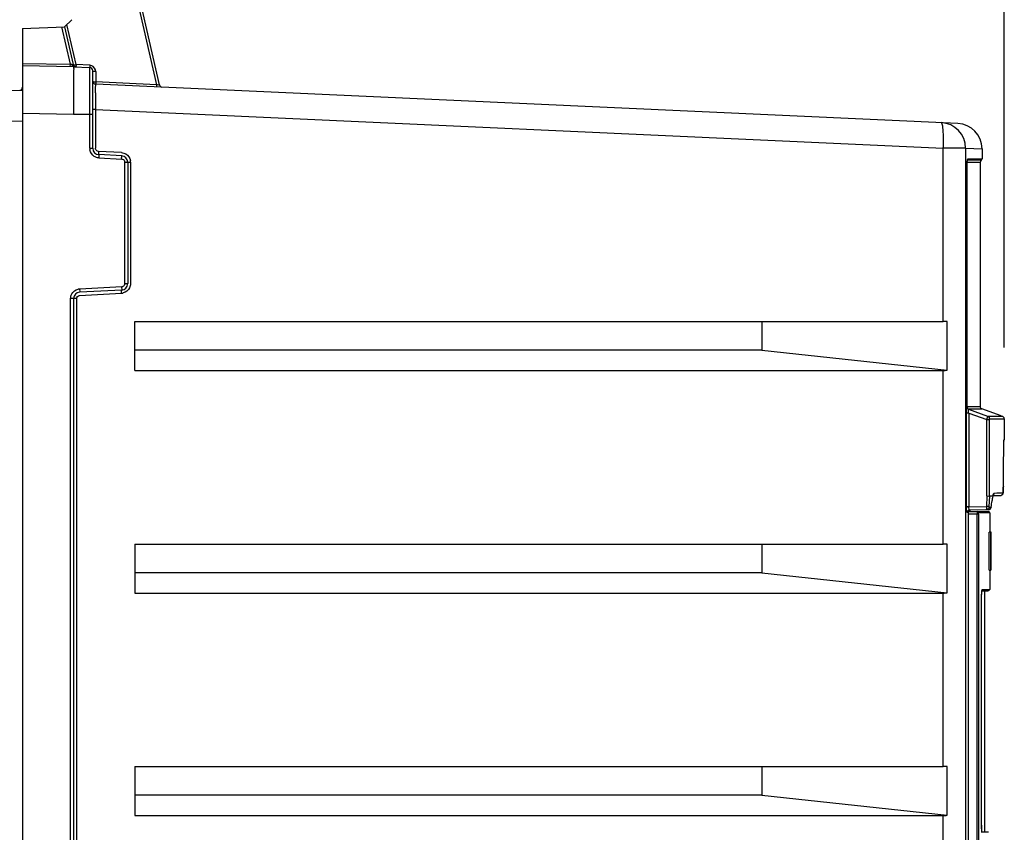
# Model space of a CAD drawing. Header units: inches. Extents: x 0 to 117, y 0 to 83.
# Tile 24 of 60: x 52.15 to 58.25, y 50.47 to 55.5. Entities that reach past the tile are written whole.
import ezdxf

# ---------------------------------------------------------------- set-up
doc = ezdxf.new("R2010")
doc.units = ezdxf.units.IN
doc.header["$LTSCALE"] = 6.431102
doc.header["$MEASUREMENT"] = 0
doc.layers.get('0').update_dxf_attribs({"linetype": 'CONTINUOUS'})
doc.styles.get("Standard").update_dxf_attribs({"font": 'txt', "width": 0.8})
doc.dimstyles.new('DIMSTYLE_1', dxfattribs={"dimtxt": 0.78125, "dimasz": 0.7, "dimexe": 0.18, "dimexo": 0.0625, "dimgap": 0.09, "dimtad": 1, "dimdec": 0, "dimzin": 4, "dimdsep": 46, "dimtxsty": 'STANDARD', "dimblk": '_FILLED', "dimblk1": '_FILLED', "dimblk2": '_FILLED', "dimcen": 0.09, "dimadec": 0, "dimazin": 0, "dimtfac": 1, "dimtdec": 0, "dimtofl": 0, "dimtmove": 0, "dimatfit": 3, "dimldrblk": '_FILLED', "dimfxl": 1, "dimtolj": 1, "dimtzin": 4, "dimarcsym": 0})

# ---------------------------------------------------------------- blocks, each defined once
blk = doc.blocks.new('_FILLED')
at = {"color": 0, "linetype": 'BYBLOCK'}
blk.add_solid([(0, 0), (-1, 0.1429), (-1, -0.1429)], dxfattribs=at)
blk = doc.blocks.new('*D12')
at = {"color": 7, "linetype": 'CONTINUOUS'}
for p, q in [((46.0716, 55.3095), (46.0716, 61.1083)), ((58.2488, 53.4729), (58.2488, 61.1083)), ((46.0716, 60.7333), (52.1602, 60.7333)), ((58.2488, 60.7333), (52.1602, 60.7333))]:
    blk.add_line(p, q, dxfattribs=at)
at = {"color": 7, "linetype": 'CONTINUOUS', "xscale": 0.7, "yscale": 0.7, "zscale": 0.7, "rotation": 180}
blk.add_blockref('_FILLED', (46.0716, 60.7333), dxfattribs=at)
at = {"color": 7, "linetype": 'CONTINUOUS', "xscale": 0.7, "yscale": 0.7, "zscale": 0.7}
blk.add_blockref('_FILLED', (58.2488, 60.7333), dxfattribs=at)
at = {"color": 7, "linetype": 'CONTINUOUS', "insert": (52.1602, 61.7099), "char_height": 0.78125, "width": 1.875, "attachment_point": 2, "line_spacing_factor": 0.9}
blk.add_mtext('309', dxfattribs=at)

msp = doc.modelspace()

# ---------------------------------------------------------------- linework, layer by layer
at = {"color": 7, "linetype": 'CONTINUOUS'}
for p, q in [((52.864, 55.6988), (53.0024, 55.0994)), ((53.0207, 55.0984), (52.8822, 55.6982)), ((52.1732, 55.4481), (52.4329, 55.4572)), ((52.4141, 55.4565), (52.4666, 55.2253)), ((52.4774, 55.5017), (52.4329, 55.4572)), ((52.4329, 55.4572), (52.4857, 55.2248)), ((52.5038, 55.2241), (52.4476, 55.4719)), ((52.1732, 55.4481), (52.1732, 28.4678)), ((52.1732, 55.2304), (52.4666, 55.2253)), ((52.4889, 55.2103), (52.1732, 55.2158)), ((52.4666, 55.2253), (52.4663, 55.2107)), ((52.4889, 55.2103), (52.5884, 55.2051)), ((52.5884, 55.2197), (52.5038, 55.2241)), ((52.4888, 55.1847), (52.489, 55.1539)), ((52.5884, 54.7055), (52.5884, 55.2051)), ((52.6071, 54.7055), (52.6071, 55.1854)), ((52.6257, 55.1804), (52.6257, 55.1165)), ((53.0024, 55.0994), (52.6257, 55.1165)), ((57.9606, 54.8597), (52.6258, 55.1019)), ((52.1732, 55.064), (50.6417, 55.0239)), ((52.4889, 55.0549), (52.4889, 55.0214)), ((52.4889, 55.0214), (52.4889, 54.9153)), ((52.4889, 54.9153), (52.1732, 54.9208)), ((52.6071, 54.9153), (52.4889, 54.9153)), ((52.6243, 54.9452), (52.6071, 54.9452)), ((52.6243, 54.9453), (52.6243, 54.7055)), ((52.6243, 54.9453), (57.8713, 54.707)), ((49.8407, 54.8137), (52.1732, 54.8748)), ((52.5884, 54.7055), (52.6071, 54.7055)), ((52.7848, 54.6784), (52.6429, 54.6858)), ((52.7863, 54.6587), (52.6444, 54.6662)), ((57.8713, 53.6332), (57.8713, 54.707)), ((58.009, 54.707), (57.8713, 54.707)), ((58.009, 54.707), (58.009, 28.847)), ((58.009, 54.7069), (58.111, 54.7023)), ((58.111, 54.7028), (58.111, 54.641)), ((52.6444, 54.6465), (52.7863, 54.6391)), ((52.8049, 53.8674), (52.8049, 54.6194)), ((52.8049, 54.6194), (52.8408, 54.6194)), ((52.8236, 54.6194), (52.8236, 53.8674)), ((52.8408, 54.6194), (52.8408, 53.8674)), ((58.0193, 53.1024), (58.0193, 54.6103)), ((58.0193, 54.6103), (58.0194, 54.6103)), ((58.0992, 54.6184), (58.0194, 54.6184)), ((58.1059, 54.6313), (58.0213, 54.6313)), ((58.0233, 54.641), (58.1099, 54.641)), ((58.0992, 54.6184), (58.0992, 53.1067)), ((52.5248, 53.7948), (52.7848, 53.8084)), ((52.7863, 53.8477), (52.5263, 53.8341)), ((52.7863, 53.828), (52.5263, 53.8144)), ((52.8049, 53.8674), (52.8236, 53.8674)), ((52.4703, 30.0608), (52.4703, 53.7751)), ((52.5062, 53.7751), (52.4703, 53.7751)), ((52.4889, 53.7751), (52.4889, 30.0608)), ((52.5062, 53.7751), (52.5062, 30.0608)), ((52.8677, 53.33), (52.8677, 53.6332)), ((52.8677, 53.6332), (57.8713, 53.6332)), ((56.7471, 53.6309), (52.8677, 53.6309)), ((57.8955, 53.6331), (56.7471, 53.6309)), ((56.7471, 53.6309), (56.7471, 53.456)), ((57.8955, 53.3319), (57.8955, 53.6331)), ((56.7471, 53.456), (52.8677, 53.456)), ((56.7471, 53.456), (57.8955, 53.3319)), ((52.8677, 53.33), (57.8713, 53.33)), ((57.8713, 52.2552), (57.8713, 53.33)), ((58.0183, 53.1024), (58.0193, 53.1024)), ((58.0194, 53.1067), (58.0992, 53.1067)), ((58.0238, 53.092), (58.0558, 53.0919)), ((58.147, 53.0445), (58.0285, 53.0876)), ((58.0558, 53.0919), (58.1085, 53.092)), ((58.1085, 53.092), (58.1096, 53.092)), ((58.2295, 53.0484), (58.1096, 53.092)), ((58.0139, 52.4859), (58.0139, 53.0666)), ((58.0292, 53.0666), (58.0139, 53.0666)), ((58.0292, 53.0666), (58.0292, 52.4859)), ((58.0292, 53.0666), (58.1414, 53.0257)), ((58.1414, 52.5529), (58.1414, 53.0257)), ((58.1414, 53.0257), (58.1567, 53.0257)), ((58.1831, 53.0447), (58.147, 53.0445)), ((58.1567, 52.5524), (58.1567, 53.0257)), ((58.1574, 53.0302), (58.2488, 53.0302)), ((58.2283, 53.045), (58.1831, 53.0447)), ((58.2385, 53.0451), (58.2283, 53.045)), ((58.2488, 53.0302), (58.2488, 52.9006)), ((58.2468, 52.8995), (58.2471, 52.9006)), ((58.2471, 52.9006), (58.2483, 52.9006)), ((58.2452, 52.8382), (58.2453, 52.8526)), ((58.2452, 52.8383), (58.2452, 52.8438)), ((58.2452, 52.8383), (58.2452, 52.8382)), ((58.2453, 52.8526), (58.2454, 52.858)), ((58.2454, 52.858), (58.2456, 52.8678)), ((58.2456, 52.8678), (58.2458, 52.8764)), ((58.2458, 52.8764), (58.2459, 52.8819)), ((58.2459, 52.8819), (58.2461, 52.8866)), ((58.2461, 52.8866), (58.2462, 52.8893)), ((58.2425, 52.5979), (58.2426, 52.6049)), ((58.2426, 52.6049), (58.2428, 52.6133)), ((58.2428, 52.6135), (58.2428, 52.6133)), ((58.1414, 52.5529), (58.1379, 52.4878)), ((58.1414, 52.5529), (58.153, 52.5526)), ((58.1567, 52.5524), (58.1532, 52.4869)), ((58.1789, 52.5524), (58.1567, 52.5524)), ((58.177, 52.5554), (58.2252, 52.5562)), ((58.1773, 52.5431), (58.1789, 52.5524)), ((58.1788, 52.5503), (58.1789, 52.5524)), ((58.185, 52.571), (58.2019, 52.5715)), ((58.2019, 52.5715), (58.2094, 52.5716)), ((58.2094, 52.5716), (58.2162, 52.5716)), ((58.2162, 52.5716), (58.2371, 52.5718)), ((58.2371, 52.5718), (58.2406, 52.572)), ((58.0292, 52.4859), (58.0139, 52.4859)), ((58.0292, 52.4859), (58.1379, 52.4878)), ((58.0339, 52.4663), (58.1515, 52.4683)), ((58.1532, 52.4869), (58.1379, 52.4878)), ((58.1535, 52.483), (58.1656, 52.4834)), ((58.1656, 52.4834), (58.167, 52.4836)), ((58.1672, 52.4846), (58.1672, 52.4844)), ((58.0255, 52.4506), (58.0193, 52.4506)), ((58.0255, 52.4568), (58.1504, 52.4568)), ((58.0255, 52.4506), (58.0255, 47.3876)), ((58.0886, 52.441), (58.0255, 52.441)), ((58.0807, 47.4292), (58.0807, 52.441)), ((58.0886, 52.441), (58.0886, 47.4292)), ((58.1582, 52.4489), (58.0895, 52.4489)), ((58.1582, 52.4489), (58.1582, 52.3298)), ((58.1681, 52.3298), (58.1543, 52.3298)), ((58.1544, 52.0936), (58.1544, 52.3298)), ((58.1644, 52.0936), (58.1644, 52.3298)), ((58.1681, 52.0936), (58.1681, 52.3298)), ((52.8677, 52.2552), (52.8677, 51.9521)), ((52.8677, 52.2552), (57.8713, 52.2552)), ((56.7471, 52.253), (52.8677, 52.253)), ((57.8955, 52.2552), (56.7471, 52.253)), ((56.7471, 52.253), (56.7471, 52.078)), ((57.8955, 51.954), (57.8955, 52.2552)), ((56.7471, 52.078), (52.8677, 52.078)), ((56.7471, 52.078), (57.8955, 51.954)), ((58.1543, 52.0936), (58.1644, 52.0936)), ((58.1582, 52.0936), (58.1582, 51.9745)), ((58.168, 52.0936), (58.1681, 52.0936)), ((52.8677, 51.9521), (57.8713, 51.9521)), ((57.8713, 50.8772), (57.8713, 51.9521)), ((58.1083, 50.5123), (58.1083, 51.9233)), ((58.1083, 51.9233), (58.1083, 51.9233)), ((58.1107, 51.9666), (58.111, 51.9684)), ((58.111, 51.9666), (58.1498, 51.9666)), ((58.1131, 51.9745), (58.1577, 51.9745)), ((58.1287, 50.4706), (58.1287, 51.9666)), ((52.8677, 50.8772), (52.8677, 50.5741)), ((52.8677, 50.8772), (57.8713, 50.8772)), ((56.7471, 50.875), (52.8677, 50.875)), ((57.8955, 50.8772), (56.7471, 50.875)), ((56.7471, 50.875), (56.7471, 50.7001)), ((57.8955, 50.576), (57.8955, 50.8772)), ((56.7471, 50.7001), (52.8677, 50.7001)), ((56.7471, 50.7001), (57.8955, 50.576)), ((52.8677, 50.5741), (57.8713, 50.5741)), ((57.8713, 49.4993), (57.8713, 50.5741)), ((58.1083, 50.5139), (58.1083, 50.5139)), ((58.1504, 50.4706), (58.111, 50.4706))]:
    msp.add_line(p, q, dxfattribs=at)
for points in [[(52.6216, 55.1167), (52.622, 55.1166), (52.6225, 55.1166), (52.6229, 55.1166), (52.6234, 55.1166), (52.6238, 55.1165), (52.6243, 55.1165), (52.6248, 55.1165), (52.6252, 55.1165), (52.6257, 55.1165)], [(58.0194, 54.6109), (58.0194, 54.6141), (58.0195, 54.6172), (58.0196, 54.6201), (58.0198, 54.6228), (58.0199, 54.6253), (58.0201, 54.6276), (58.0204, 54.6296), (58.0206, 54.6313), (58.0208, 54.6328), (58.021, 54.6339), (58.0212, 54.6347), (58.0213, 54.6351)], [(58.0266, 53.0894), (58.0267, 53.0893), (58.0266, 53.0894), (58.0263, 53.0895), (58.0257, 53.0899), (58.0249, 53.0906), (58.024, 53.0914), (58.023, 53.0925), (58.022, 53.0938), (58.0212, 53.0952), (58.0204, 53.0969), (58.0199, 53.0986), (58.0195, 53.1004), (58.0194, 53.1023)], [(58.0285, 53.0876), (58.0286, 53.0876), (58.0287, 53.0876), (58.0288, 53.0876), (58.0289, 53.0876), (58.0291, 53.0876)], [(58.1567, 53.0257), (58.1567, 53.0265), (58.1567, 53.0271), (58.1568, 53.0277), (58.1568, 53.0282), (58.1569, 53.0287), (58.1569, 53.0292), (58.1571, 53.0296), (58.1572, 53.0299), (58.1574, 53.0302)], [(58.2488, 53.0302), (58.2486, 53.0323), (58.2481, 53.035), (58.247, 53.0374), (58.2457, 53.0396), (58.2441, 53.0414), (58.2423, 53.043), (58.2404, 53.0441), (58.2387, 53.0449), (58.2384, 53.045)], [(58.2463, 52.8923), (58.2473, 52.8939), (58.2483, 52.8967)], [(58.2464, 52.8937), (58.2465, 52.8945), (58.2465, 52.8953), (58.2466, 52.896), (58.2466, 52.8965), (58.2466, 52.897), (58.2467, 52.8973)], [(58.2462, 52.8893), (58.2463, 52.8917), (58.2464, 52.8927)], [(58.2422, 52.5888), (58.2423, 52.5916), (58.2425, 52.5979)], [(58.1788, 52.5503), (58.1791, 52.5521), (58.1796, 52.5549), (58.1801, 52.5573), (58.1805, 52.5592), (58.1809, 52.5607), (58.1811, 52.5611)], [(58.2249, 52.5562), (58.2284, 52.5566), (58.2316, 52.5577), (58.2344, 52.5594), (58.2367, 52.5614), (58.2383, 52.5636), (58.2395, 52.5657), (58.2401, 52.5675), (58.2406, 52.569), (58.2409, 52.5704), (58.2411, 52.5717), (58.2412, 52.5729), (58.2414, 52.5742), (58.2415, 52.5758), (58.2417, 52.5775), (58.2418, 52.5794), (58.2419, 52.5815), (58.242, 52.5837), (58.2421, 52.5861), (58.2422, 52.5888)], [(58.1514, 52.4683), (58.1534, 52.4685), (58.1556, 52.4689), (58.1576, 52.4697), (58.1595, 52.4707), (58.1612, 52.4719), (58.1627, 52.4733), (58.164, 52.4748), (58.165, 52.4764), (58.1658, 52.478), (58.1664, 52.4796), (58.1668, 52.4812), (58.1671, 52.4827), (58.1671, 52.484)], [(58.1532, 52.4869), (58.1532, 52.4863), (58.1532, 52.4856), (58.1532, 52.485), (58.1532, 52.4845), (58.1533, 52.484), (58.1533, 52.4836), (58.1534, 52.4833), (58.1534, 52.4831), (58.1535, 52.483)], [(58.025, 52.4632), (58.0268, 52.4644), (58.0288, 52.4653), (58.0309, 52.4659), (58.0331, 52.4662), (58.0339, 52.4663)], [(58.1083, 51.9233), (58.1083, 51.9271), (58.1084, 51.9308), (58.1084, 51.9344), (58.1085, 51.9379), (58.1086, 51.9413), (58.1088, 51.9445), (58.1089, 51.9476), (58.1091, 51.9505), (58.1093, 51.9532), (58.1095, 51.9558), (58.1097, 51.9582), (58.1099, 51.9604), (58.1101, 51.9624), (58.1103, 51.9642), (58.1105, 51.9658), (58.1107, 51.9666)], [(58.1085, 50.5013), (58.1084, 50.5049), (58.1083, 50.5086), (58.1083, 50.5123)], [(58.1087, 50.4945), (58.1086, 50.4978), (58.1085, 50.5013)], [(58.1107, 50.4706), (58.1104, 50.472), (58.1102, 50.4737), (58.11, 50.4757), (58.1098, 50.4778), (58.1096, 50.4801), (58.1094, 50.4826), (58.1092, 50.4853), (58.109, 50.4882), (58.1088, 50.4913), (58.1087, 50.4945)]]:
    msp.add_lwpolyline(points, dxfattribs=at)
for centre, radius, start, end in [((52.5048, 55.2292), 0.0197, 192.79511, 267), ((52.586, 55.1794), 0.0404, 68.26542, 86.57614), ((74.756, 55.0838), 22.2671, 179.81952, 180.07438), ((52.5874, 55.1854), 0.0197, 0.03336, 87), ((52.6267, 55.1216), 0.0197, 180, 267.4), ((53.0398, 55.1028), 0.0197, 193, 251.21633), ((52.1515, 55.0831), 0.0197, 290.5, 357), ((58.0827, 55.0053), 5.4586, 179.53256, 179.8646), ((60.7244, 54.9978), 8.1003, 179.8559, 180.10581), ((62.3335, 54.9999), 9.7093, 180.10072, 180.32253), ((57.8515, 54.707), 0.1575, 0, 87.4), ((57.9535, 54.7023), 0.1575, 359.99541, 87.39997), ((56.6565, 54.7615), 1.216, 357.42952, 359.34874), ((52.6468, 54.7055), 0.0584, 180.06448, 190.28486), ((52.6464, 54.7055), 0.0394, 180, 267), ((52.7842, 54.6194), 0.0394, 0, 87), ((52.7824, 54.6193), 0.0584, 0.06955, 10.79618), ((58.1149, 54.6184), 0.0157, 124.84971, 180), ((58.0992, 54.641), 0.0118, 304.85017, 360), ((52.5283, 53.7751), 0.0394, 93, 180), ((52.5294, 53.7755), 0.0587, 93.05967, 103.24512), ((52.7818, 53.8657), 0.0574, 273.01457, 277.60959), ((52.7842, 53.8674), 0.0394, 273, 360), ((52.7816, 53.8675), 0.0592, 277.61379, 283.80695), ((57.8757, 50.0796), 3.5535, 89.68817, 90.0714), ((58.1149, 53.1067), 0.0157, 180.00002, 249.98419), ((-25.6691, 53.6193), 83.9179, 359.313259, 359.466779), ((52.8004, 53.4416), 5.4514, 350.29928, 350.51325), ((58.2715, 52.4859), 0.2577, 180.00494, 181.48026), ((50.1787, 53.8929), 8.1117, 349.99463, 350.2774), ((58.1504, 52.4489), 0.00787, 0, 89.99997), ((57.8757, 48.7017), 3.5535, 89.68817, 90.0714), ((58.1504, 51.9745), 0.00787, 270.00006, 360), ((57.8757, 47.3237), 3.5535, 89.68817, 90.0714), ((58.7123, 50.5154), 0.604, 180.14821, 181.02081), ((58.6367, 50.514), 0.5284, 181.01347, 181.9313)]:
    msp.add_arc(centre, radius, start, end, dxfattribs=at)
for centre in [(57.8515, 53.4875), (57.8515, 52.1095), (57.8515, 50.7316)]:
    msp.add_ellipse(centre, major_axis=(-0.1181, 0.1181), ratio=0.881619, start_param=-3.864159, end_param=-3.707068, dxfattribs=at)
for points in [[(52.4784, 55.2235), (52.4745, 55.2237), (52.4705, 55.2244), (52.4666, 55.2253)], [(52.6257, 55.1804), (52.6253, 55.195), (52.6147, 55.2114), (52.6011, 55.2168)], [(52.6162, 54.6554), (52.6026, 54.6638), (52.5922, 54.6794), (52.5893, 54.6951)], [(52.6429, 54.6858), (52.6358, 54.6862), (52.6282, 54.6917), (52.6256, 54.6983)], [(52.7848, 54.6784), (52.7942, 54.6779), (52.8036, 54.6751), (52.8116, 54.6703)], [(52.8116, 54.6703), (52.8257, 54.6621), (52.8367, 54.6463), (52.8398, 54.6303)], [(52.6444, 54.6465), (52.6345, 54.647), (52.6245, 54.6502), (52.6162, 54.6554)], [(52.7863, 54.6391), (52.7934, 54.6387), (52.8011, 54.6332), (52.8036, 54.6265)], [(52.4777, 53.8037), (52.4854, 53.8177), (52.5004, 53.829), (52.516, 53.8326)], [(52.8049, 53.8674), (52.8049, 53.8602), (52.7998, 53.8523), (52.7933, 53.8494)], [(52.8345, 53.8408), (52.8271, 53.826), (52.8117, 53.8139), (52.7957, 53.81)], [(52.8408, 53.8674), (52.8408, 53.8583), (52.8386, 53.8489), (52.8345, 53.8408)], [(52.4703, 53.7751), (52.4703, 53.785), (52.4729, 53.7951), (52.4777, 53.8037)], [(52.5062, 53.7751), (52.5062, 53.7841), (52.5158, 53.7943), (52.5248, 53.7948)], [(58.185, 52.571), (58.185, 52.5671), (58.1841, 52.5628), (58.1816, 52.5597)], [(58.2406, 52.572), (58.2406, 52.5684), (58.2398, 52.5647), (58.2379, 52.5617)], [(58.167, 52.4836), (58.1667, 52.4783), (58.1625, 52.4692), (58.1574, 52.4708)], [(58.0895, 52.4489), (58.0895, 52.4526), (58.0853, 52.4568), (58.0816, 52.4568)]]:
    msp.add_open_spline(points, degree=3, dxfattribs=at)
for points, knots in [([(52.4784, 55.2235), (52.479, 55.2203), (52.4785, 55.2138), (52.4863, 55.2124), (52.4875, 55.2139)], [0, 0, 0, 0, 0.623853, 1, 1, 1, 1]), ([(52.4857, 55.2248), (52.4858, 55.2243), (52.4839, 55.2214), (52.4807, 55.2235), (52.4786, 55.2241)], [0, 0, 0, 0, 0.209055, 1, 1, 1, 1]), ([(52.4857, 55.2248), (52.4861, 55.2229), (52.4947, 55.2227), (52.4997, 55.2233), (52.5038, 55.2241)], [0, 0, 0, 0, 0.319135, 1, 1, 1, 1]), ([(52.4889, 55.2103), (52.4868, 55.2102), (52.4911, 55.1966), (52.4887, 55.191), (52.4888, 55.1847)], [0, 0, 0, 0, 0.253666, 1, 1, 1, 1]), ([(52.5038, 55.2241), (52.5037, 55.2223), (52.5037, 55.218), (52.5032, 55.2147), (52.5037, 55.2105), (52.5038, 55.2127), (52.5039, 55.2133)], [0, 0, 0, 0, 0.373705, 0.813912, 0.865044, 1, 1, 1, 1]), ([(52.5884, 55.2197), (52.5883, 55.2178), (52.5881, 55.216), (52.5883, 55.207), (52.5885, 55.2088)], [0, 0, 0, 0, 0.509363, 1, 1, 1, 1]), ([(52.6257, 55.1804), (52.6213, 55.1804), (52.616, 55.181), (52.6071, 55.1832), (52.6071, 55.1854)], [0, 0, 0, 0, 0.665226, 1, 1, 1, 1]), ([(52.6071, 55.1216), (52.6071, 55.121), (52.6096, 55.1165), (52.6159, 55.1173), (52.6201, 55.1177)], [0, 0, 0, 0, 0.117982, 1, 1, 1, 1]), ([(52.6243, 55.0498), (52.6244, 55.0572), (52.6249, 55.0695), (52.6241, 55.0873), (52.6263, 55.0946), (52.6247, 55.102), (52.6258, 55.1019)], [0, 0, 0, 0, 0.42347, 0.739643, 0.933885, 1, 1, 1, 1]), ([(52.6257, 55.1165), (52.6256, 55.1147), (52.6257, 55.1104), (52.6251, 55.107), (52.6257, 55.1029), (52.6258, 55.105), (52.6259, 55.1057)], [0, 0, 0, 0, 0.373578, 0.813545, 0.864476, 1, 1, 1, 1]), ([(53.0024, 55.0994), (53.0024, 55.0975), (53.0024, 55.0933), (53.0019, 55.0899), (53.0024, 55.0858), (53.0025, 55.0879), (53.0026, 55.0885)], [0, 0, 0, 0, 0.374181, 0.814731, 0.866781, 1, 1, 1, 1]), ([(53.0207, 55.0984), (53.0211, 55.0966), (53.0104, 55.0971), (53.0067, 55.0982), (53.0024, 55.0994)], [0, 0, 0, 0, 0.289139, 1, 1, 1, 1]), ([(57.8724, 54.7477), (57.8726, 54.7632), (57.8724, 54.7907), (57.8699, 54.8284), (57.8667, 54.8493), (57.8621, 54.8641), (57.8587, 54.8643)], [0, 0, 0, 0, 0.391208, 0.705411, 0.912508, 1, 1, 1, 1]), ([(52.6256, 54.6983), (52.6252, 54.6994), (52.6245, 54.7018), (52.6243, 54.7043), (52.6243, 54.7055)], [0, 0, 0, 0, 0.501862, 1, 1, 1, 1]), ([(52.6429, 54.6858), (52.6427, 54.6812), (52.6436, 54.6766), (52.6424, 54.6663), (52.6444, 54.6662)], [0, 0, 0, 0, 0.698409, 1, 1, 1, 1]), ([(52.6444, 54.6662), (52.6463, 54.6661), (52.643, 54.6555), (52.6446, 54.6511), (52.6444, 54.6465)], [0, 0, 0, 0, 0.293942, 1, 1, 1, 1]), ([(52.7863, 54.6391), (52.7865, 54.6437), (52.7849, 54.6481), (52.7882, 54.6586), (52.7863, 54.6587)], [0, 0, 0, 0, 0.705497, 1, 1, 1, 1]), ([(52.8036, 54.6265), (52.8041, 54.6254), (52.8047, 54.623), (52.8049, 54.6206), (52.8049, 54.6194)], [0, 0, 0, 0, 0.501841, 1, 1, 1, 1]), ([(58.0193, 54.6103), (58.0193, 54.6168), (58.0201, 54.6266), (58.0206, 54.6373), (58.0225, 54.6403)], [0, 0, 0, 0, 0.647033, 1, 1, 1, 1]), ([(58.0233, 54.641), (58.0233, 54.6398), (58.0228, 54.6374), (58.0217, 54.6352), (58.021, 54.6342)], [0, 0, 0, 0, 0.493346, 1, 1, 1, 1]), ([(52.5263, 53.8341), (52.5265, 53.8295), (52.5249, 53.8251), (52.5282, 53.8145), (52.5263, 53.8144)], [0, 0, 0, 0, 0.705497, 1, 1, 1, 1]), ([(52.7848, 53.8084), (52.7846, 53.813), (52.7855, 53.8176), (52.7843, 53.8279), (52.7863, 53.828)], [0, 0, 0, 0, 0.698409, 1, 1, 1, 1]), ([(52.7863, 53.8477), (52.7865, 53.8431), (52.7849, 53.8387), (52.7882, 53.8281), (52.7863, 53.828)], [0, 0, 0, 0, 0.705767, 1, 1, 1, 1]), ([(52.7933, 53.8494), (52.7922, 53.8489), (52.7899, 53.8481), (52.7875, 53.8478), (52.7863, 53.8477)], [0, 0, 0, 0, 0.501875, 1, 1, 1, 1]), ([(58.0139, 53.0666), (58.0139, 53.0741), (58.0149, 53.0855), (58.0151, 53.0982), (58.0175, 53.1018)], [0, 0, 0, 0, 0.638179, 1, 1, 1, 1]), ([(58.0285, 53.0876), (58.0258, 53.0886), (58.02, 53.0907), (58.0196, 53.0981), (58.0212, 53.1002)], [0, 0, 0, 0, 0.52242, 1, 1, 1, 1]), ([(58.0295, 53.0876), (58.0268, 53.0886), (58.021, 53.0907), (58.0206, 53.0981), (58.0222, 53.1002)], [0, 0, 0, 0, 0.52244, 1, 1, 1, 1]), ([(58.0292, 53.0666), (58.028, 53.0712), (58.0275, 53.0757), (58.0262, 53.088), (58.0285, 53.0876)], [0, 0, 0, 0, 0.675179, 1, 1, 1, 1]), ([(58.1414, 53.0257), (58.142, 53.0281), (58.1441, 53.0342), (58.1446, 53.0411), (58.147, 53.0445)], [0, 0, 0, 0, 0.369188, 1, 1, 1, 1]), ([(58.147, 53.0445), (58.1497, 53.0435), (58.1555, 53.0414), (58.1559, 53.0341), (58.1543, 53.032)], [0, 0, 0, 0, 0.522341, 1, 1, 1, 1]), ([(58.2452, 52.8438), (58.2453, 52.8506), (58.2457, 52.8691), (58.2454, 52.8878), (58.2468, 52.8995)], [0, 0, 0, 0, 0.366259, 1, 1, 1, 1]), ([(58.2428, 52.6135), (58.2427, 52.6079), (58.2423, 52.5982), (58.2425, 52.5842), (58.2409, 52.578), (58.2417, 52.572), (58.2406, 52.572)], [0, 0, 0, 0, 0.404088, 0.72331, 0.927462, 1, 1, 1, 1]), ([(58.1789, 52.5524), (58.1793, 52.5549), (58.1806, 52.5608), (58.1811, 52.5686), (58.1843, 52.5708)], [0, 0, 0, 0, 0.385682, 1, 1, 1, 1]), ([(58.2338, 52.5586), (58.2329, 52.5585), (58.231, 52.5587), (58.2293, 52.5598), (58.2284, 52.5604)], [0, 0, 0, 0, 0.430573, 1, 1, 1, 1]), ([(58.2379, 52.5617), (58.2374, 52.5609), (58.2363, 52.5595), (58.2346, 52.5587), (58.2338, 52.5586)], [0, 0, 0, 0, 0.521478, 1, 1, 1, 1]), ([(58.0185, 52.4506), (58.0157, 52.4505), (58.0158, 52.4655), (58.0141, 52.4723), (58.0139, 52.4792)], [0, 0, 0, 0, 0.292501, 1, 1, 1, 1]), ([(58.0339, 52.4663), (58.0317, 52.4662), (58.0295, 52.4757), (58.0291, 52.4812), (58.0292, 52.4859)], [0, 0, 0, 0, 0.316598, 1, 1, 1, 1]), ([(58.1379, 52.4878), (58.1379, 52.4831), (58.1402, 52.4789), (58.1363, 52.4681), (58.1382, 52.4681)], [0, 0, 0, 0, 0.707026, 1, 1, 1, 1]), ([(58.1534, 52.4814), (58.1528, 52.4781), (58.1518, 52.4709), (58.1432, 52.4699), (58.1409, 52.4717)], [0, 0, 0, 0, 0.534691, 1, 1, 1, 1]), ([(58.1574, 52.4708), (58.157, 52.471), (58.156, 52.4715), (58.1551, 52.4721), (58.1546, 52.4724)], [0, 0, 0, 0, 0.459375, 1, 1, 1, 1]), ([(58.0244, 52.4638), (58.0222, 52.4625), (58.0195, 52.458), (58.0218, 52.4547), (58.0226, 52.4537)], [0, 0, 0, 0, 0.677322, 1, 1, 1, 1]), ([(58.0339, 52.4663), (58.0323, 52.4662), (58.029, 52.4657), (58.0259, 52.4646), (58.0244, 52.4638)], [0, 0, 0, 0, 0.487018, 1, 1, 1, 1]), ([(58.0255, 52.4506), (58.0255, 52.4543), (58.0257, 52.4626), (58.0354, 52.4639), (58.0378, 52.4619)], [0, 0, 0, 0, 0.541349, 1, 1, 1, 1]), ([(58.0816, 52.4568), (58.0806, 52.4568), (58.0817, 52.4501), (58.0808, 52.4473), (58.081, 52.4442)], [0, 0, 0, 0, 0.253186, 1, 1, 1, 1]), ([(58.0886, 52.441), (58.0886, 52.4428), (58.0892, 52.4446), (58.0886, 52.4489), (58.0895, 52.4489)], [0, 0, 0, 0, 0.671727, 1, 1, 1, 1]), ([(58.1083, 51.9233), (58.1083, 51.9276), (58.1085, 51.9421), (58.109, 51.9566), (58.1106, 51.9668)], [0, 0, 0, 0, 0.29382, 1, 1, 1, 1]), ([(58.1106, 51.9668), (58.1108, 51.9682), (58.1112, 51.9704), (58.1118, 51.9727), (58.1122, 51.9735)], [0, 0, 0, 0, 0.612141, 1, 1, 1, 1]), ([(58.1122, 51.9735), (58.1123, 51.9737), (58.1125, 51.9741), (58.1129, 51.9744), (58.1131, 51.9745)], [0, 0, 0, 0, 0.602576, 1, 1, 1, 1]), ([(58.1106, 50.4704), (58.1103, 50.4721), (58.1093, 50.4807), (58.1088, 50.4893), (58.1086, 50.4962)], [0, 0, 0, 0, 0.195113, 1, 1, 1, 1])]:
    msp.add_open_spline(points, degree=3, knots=knots, dxfattribs=at)

# ---------------------------------------------------------------- dimensions: what is measured, and where the dimension line sits
dim = msp.add_linear_dim(base=(58.2488, 60.7333), p1=(46.0716, 55.3095), p2=(58.2488, 53.4729), dimstyle='DIMSTYLE_1', dxfattribs=at)
dim.commit()
dim.dimension.update_dxf_attribs({"geometry": '*D12', "text_midpoint": (51.2227, 61.3193), "dimtype": 160})

doc.saveas('drawing.dxf')
